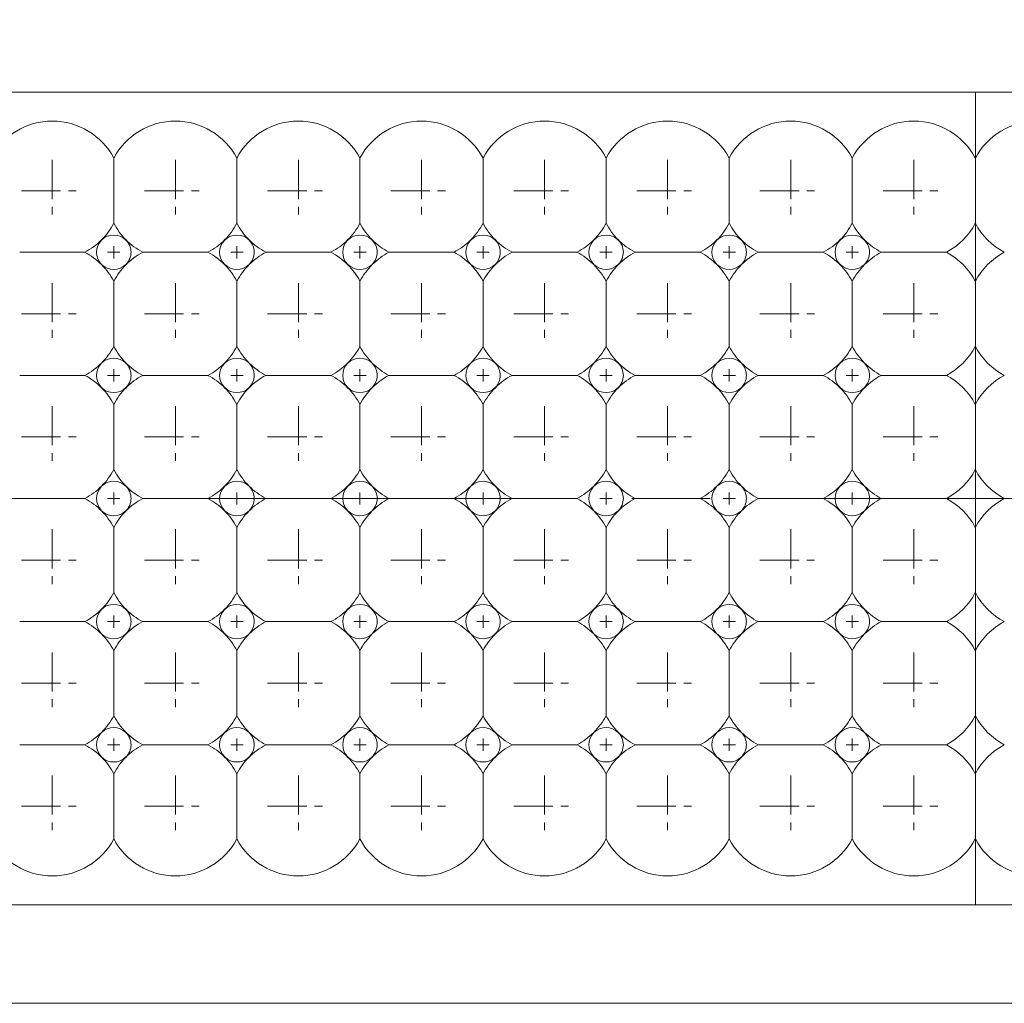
# Model space of a CAD drawing. Header units: millimetres. Extents: x -201 to 202, y 143 to 428.
# Tile 11 of 24: x -5 to 15, y 275 to 295. Entities that reach past the tile are written whole.
import ezdxf

# ---------------------------------------------------------------- set-up
doc = ezdxf.new("R2010")
doc.units = ezdxf.units.MM
doc.header["$LTSCALE"] = 0.25
doc.linetypes.add('CENTER', pattern=[50.8, 31.75, -6.35, 6.35, -6.35])
for name, color, linetype, lineweight in [('BASE', 7, 'Continuous', 20), ('CENTER', 1, 'CENTER', 9), ('DIMENSION', 6, 'Continuous', 9), ('LED LENS', 7, 'Continuous', 20)]:
    doc.layers.add(name, color=color, linetype=linetype, lineweight=lineweight)
doc.styles.add('VS Standard', font='msgothic.ttc', dxfattribs={"height": 3})
doc.dimstyles.new('VS Standard x0.5', dxfattribs={"dimtxt": 3, "dimasz": 3, "dimexe": 0.5, "dimexo": 0.8, "dimgap": 0.5, "dimtad": 3, "dimlfac": 2, "dimrnd": 0.0001, "dimzin": 9, "dimdsep": 46, "dimtxsty": 'VS Standard', "dimcen": 0, "dimaunit": 1, "dimadec": 0, "dimazin": 2, "dimtfac": 1, "dimtmove": 0, "dimatfit": 3, "dimfxl": 1, "dimtolj": 1, "dimtzin": 0, "dimarcsym": 0})

# ---------------------------------------------------------------- blocks, each defined once
blk = doc.blocks.new('*D208')
at = {"layer": 'Defpoints', "color": 0}
for p in [(41.06, 321.298), (-62.44, 290.711), (41.06, 290.711)]:
    blk.add_point(p, dxfattribs=at)
at = {"layer": 'DIMENSION', "color": 0, "lineweight": -2}
for p, q in [((-62.44, 291.511), (-62.44, 321.798)), ((41.06, 291.511), (41.06, 321.798)), ((-59.44, 321.298), (38.06, 321.298))]:
    blk.add_line(p, q, dxfattribs=at)
at = {"layer": 'DIMENSION', "color": 0}
for points in [[(-59.44, 321.798), (-59.44, 320.798), (-62.44, 321.298)], [(38.06, 320.798), (38.06, 321.798), (41.06, 321.298)]]:
    blk.add_solid(points, dxfattribs=at)
at = {"layer": 'DIMENSION', "color": 0, "insert": (-10.69, 323.299), "char_height": 3, "attachment_point": 5, "style": 'VS Standard'}
blk.add_mtext('\\A1;207', dxfattribs=at)

msp = doc.modelspace()

# ---------------------------------------------------------------- linework, layer by layer
at = {"layer": 'BASE'}
for p, q in [((39.2961, 293.4377), (-60.7039, 293.4377)), ((-60.7039, 276.9377), (39.2961, 276.9377)), ((39.2961, 274.9377), (-60.7039, 274.9377))]:
    msp.add_line(p, q, dxfattribs=at)
at = {"layer": 'CENTER', "ltscale": 0.1}
for p, q in [((-4.4539, 292.0627), (-4.4539, 290.8127)), ((-1.9539, 292.0627), (-1.9539, 290.8127)), ((0.5461, 292.0627), (0.5461, 290.8127)), ((3.0461, 292.0627), (3.0461, 290.8127)), ((5.5461, 292.0627), (5.5461, 290.8127)), ((8.0461, 292.0627), (8.0461, 290.8127)), ((10.5461, 292.0627), (10.5461, 290.8127)), ((13.0461, 292.0627), (13.0461, 290.8127)), ((-5.0789, 291.4377), (-3.8289, 291.4377)), ((-2.5789, 291.4377), (-1.3289, 291.4377)), ((-0.0789, 291.4377), (1.1711, 291.4377)), ((2.4211, 291.4377), (3.6711, 291.4377)), ((4.9211, 291.4377), (6.1711, 291.4377)), ((7.4211, 291.4377), (8.6711, 291.4377)), ((9.9211, 291.4377), (11.1711, 291.4377)), ((12.4211, 291.4377), (13.6711, 291.4377)), ((-4.4539, 289.5627), (-4.4539, 288.3127)), ((-1.9539, 289.5627), (-1.9539, 288.3127)), ((0.5461, 289.5627), (0.5461, 288.3127)), ((3.0461, 289.5627), (3.0461, 288.3127)), ((5.5461, 289.5627), (5.5461, 288.3127)), ((8.0461, 289.5627), (8.0461, 288.3127)), ((10.5461, 289.5627), (10.5461, 288.3127)), ((13.0461, 289.5627), (13.0461, 288.3127)), ((-5.0789, 288.9377), (-3.8289, 288.9377)), ((-2.5789, 288.9377), (-1.3289, 288.9377)), ((-0.0789, 288.9377), (1.1711, 288.9377)), ((2.4211, 288.9377), (3.6711, 288.9377)), ((4.9211, 288.9377), (6.1711, 288.9377)), ((7.4211, 288.9377), (8.6711, 288.9377)), ((9.9211, 288.9377), (11.1711, 288.9377)), ((12.4211, 288.9377), (13.6711, 288.9377)), ((-4.4539, 287.0627), (-4.4539, 285.8127)), ((-1.9539, 287.0627), (-1.9539, 285.8127)), ((0.5461, 287.0627), (0.5461, 285.8127)), ((3.0461, 287.0627), (3.0461, 285.8127)), ((5.5461, 287.0627), (5.5461, 285.8127)), ((8.0461, 287.0627), (8.0461, 285.8127)), ((10.5461, 287.0627), (10.5461, 285.8127)), ((13.0461, 287.0627), (13.0461, 285.8127)), ((-5.0789, 286.4377), (-3.8289, 286.4377)), ((-2.5789, 286.4377), (-1.3289, 286.4377)), ((-0.0789, 286.4377), (1.1711, 286.4377)), ((2.4211, 286.4377), (3.6711, 286.4377)), ((4.9211, 286.4377), (6.1711, 286.4377)), ((7.4211, 286.4377), (8.6711, 286.4377)), ((9.9211, 286.4377), (11.1711, 286.4377)), ((12.4211, 286.4377), (13.6711, 286.4377)), ((-4.4539, 284.5627), (-4.4539, 283.3127)), ((-1.9539, 284.5627), (-1.9539, 283.3127)), ((0.5461, 284.5627), (0.5461, 283.3127)), ((3.0461, 284.5627), (3.0461, 283.3127)), ((5.5461, 284.5627), (5.5461, 283.3127)), ((8.0461, 284.5627), (8.0461, 283.3127)), ((10.5461, 284.5627), (10.5461, 283.3127)), ((13.0461, 284.5627), (13.0461, 283.3127)), ((-5.0789, 283.9377), (-3.8289, 283.9377)), ((-2.5789, 283.9377), (-1.3289, 283.9377)), ((-0.0789, 283.9377), (1.1711, 283.9377)), ((2.4211, 283.9377), (3.6711, 283.9377)), ((4.9211, 283.9377), (6.1711, 283.9377)), ((7.4211, 283.9377), (8.6711, 283.9377)), ((9.9211, 283.9377), (11.1711, 283.9377)), ((12.4211, 283.9377), (13.6711, 283.9377)), ((-4.4539, 282.0627), (-4.4539, 280.8127)), ((-1.9539, 282.0627), (-1.9539, 280.8127)), ((0.5461, 282.0627), (0.5461, 280.8127)), ((3.0461, 282.0627), (3.0461, 280.8127)), ((5.5461, 282.0627), (5.5461, 280.8127)), ((8.0461, 282.0627), (8.0461, 280.8127)), ((10.5461, 282.0627), (10.5461, 280.8127)), ((13.0461, 282.0627), (13.0461, 280.8127)), ((-5.0789, 281.4377), (-3.8289, 281.4377)), ((-2.5789, 281.4377), (-1.3289, 281.4377)), ((-0.0789, 281.4377), (1.1711, 281.4377)), ((2.4211, 281.4377), (3.6711, 281.4377)), ((4.9211, 281.4377), (6.1711, 281.4377)), ((7.4211, 281.4377), (8.6711, 281.4377)), ((9.9211, 281.4377), (11.1711, 281.4377)), ((12.4211, 281.4377), (13.6711, 281.4377)), ((-4.4539, 279.5627), (-4.4539, 278.3127)), ((-1.9539, 279.5627), (-1.9539, 278.3127)), ((0.5461, 279.5627), (0.5461, 278.3127)), ((3.0461, 279.5627), (3.0461, 278.3127)), ((5.5461, 279.5627), (5.5461, 278.3127)), ((8.0461, 279.5627), (8.0461, 278.3127)), ((10.5461, 279.5627), (10.5461, 278.3127)), ((13.0461, 279.5627), (13.0461, 278.3127)), ((-5.0789, 278.9377), (-3.8289, 278.9377)), ((-2.5789, 278.9377), (-1.3289, 278.9377)), ((-0.0789, 278.9377), (1.1711, 278.9377)), ((2.4211, 278.9377), (3.6711, 278.9377)), ((4.9211, 278.9377), (6.1711, 278.9377)), ((7.4211, 278.9377), (8.6711, 278.9377)), ((9.9211, 278.9377), (11.1711, 278.9377)), ((12.4211, 278.9377), (13.6711, 278.9377))]:
    msp.add_line(p, q, dxfattribs=at)
at = {"layer": 'CENTER'}
for p, q in [((-3.2039, 290.3127), (-3.2039, 290.0627)), ((-0.7039, 290.3127), (-0.7039, 290.0627)), ((1.7961, 290.3127), (1.7961, 290.0627)), ((4.2961, 290.3127), (4.2961, 290.0627)), ((6.7961, 290.3127), (6.7961, 290.0627)), ((9.2961, 290.3127), (9.2961, 290.0627)), ((11.7961, 290.3127), (11.7961, 290.0627)), ((-3.3289, 290.1877), (-3.0789, 290.1877)), ((-0.8289, 290.1877), (-0.5789, 290.1877)), ((1.6711, 290.1877), (1.9211, 290.1877)), ((4.1711, 290.1877), (4.4211, 290.1877)), ((6.6711, 290.1877), (6.9211, 290.1877)), ((9.1711, 290.1877), (9.4211, 290.1877)), ((11.6711, 290.1877), (11.9211, 290.1877)), ((-3.2039, 287.8127), (-3.2039, 287.5627)), ((-0.7039, 287.8127), (-0.7039, 287.5627)), ((1.7961, 287.8127), (1.7961, 287.5627)), ((4.2961, 287.8127), (4.2961, 287.5627)), ((6.7961, 287.8127), (6.7961, 287.5627)), ((9.2961, 287.8127), (9.2961, 287.5627)), ((11.7961, 287.8127), (11.7961, 287.5627)), ((-3.3289, 287.6877), (-3.0789, 287.6877)), ((-0.8289, 287.6877), (-0.5789, 287.6877)), ((1.6711, 287.6877), (1.9211, 287.6877)), ((4.1711, 287.6877), (4.4211, 287.6877)), ((6.6711, 287.6877), (6.9211, 287.6877)), ((9.1711, 287.6877), (9.4211, 287.6877)), ((11.6711, 287.6877), (11.9211, 287.6877)), ((-3.2039, 285.3127), (-3.2039, 285.0627)), ((-0.7039, 285.3127), (-0.7039, 285.0627)), ((1.7961, 285.3127), (1.7961, 285.0627)), ((4.2961, 285.3127), (4.2961, 285.0627)), ((6.7961, 285.3127), (6.7961, 285.0627)), ((9.2961, 285.3127), (9.2961, 285.0627)), ((11.7961, 285.3127), (11.7961, 285.0627)), ((-65.7039, 285.1877), (44.2961, 285.1877)), ((-3.3289, 285.1877), (-3.0789, 285.1877)), ((-0.8289, 285.1877), (-0.5789, 285.1877)), ((1.6711, 285.1877), (1.9211, 285.1877)), ((4.1711, 285.1877), (4.4211, 285.1877)), ((6.6711, 285.1877), (6.9211, 285.1877)), ((9.1711, 285.1877), (9.4211, 285.1877)), ((11.6711, 285.1877), (11.9211, 285.1877)), ((-3.2039, 282.8127), (-3.2039, 282.5627)), ((-0.7039, 282.8127), (-0.7039, 282.5627)), ((1.7961, 282.8127), (1.7961, 282.5627)), ((4.2961, 282.8127), (4.2961, 282.5627)), ((6.7961, 282.8127), (6.7961, 282.5627)), ((9.2961, 282.8127), (9.2961, 282.5627)), ((11.7961, 282.8127), (11.7961, 282.5627)), ((-3.3289, 282.6877), (-3.0789, 282.6877)), ((-0.8289, 282.6877), (-0.5789, 282.6877)), ((1.6711, 282.6877), (1.9211, 282.6877)), ((4.1711, 282.6877), (4.4211, 282.6877)), ((6.6711, 282.6877), (6.9211, 282.6877)), ((9.1711, 282.6877), (9.4211, 282.6877)), ((11.6711, 282.6877), (11.9211, 282.6877)), ((-3.2039, 280.3127), (-3.2039, 280.0627)), ((-0.7039, 280.3127), (-0.7039, 280.0627)), ((1.7961, 280.3127), (1.7961, 280.0627)), ((4.2961, 280.3127), (4.2961, 280.0627)), ((6.7961, 280.3127), (6.7961, 280.0627)), ((9.2961, 280.3127), (9.2961, 280.0627)), ((11.7961, 280.3127), (11.7961, 280.0627)), ((-3.3289, 280.1877), (-3.0789, 280.1877)), ((-0.8289, 280.1877), (-0.5789, 280.1877)), ((1.6711, 280.1877), (1.9211, 280.1877)), ((4.1711, 280.1877), (4.4211, 280.1877)), ((6.6711, 280.1877), (6.9211, 280.1877)), ((9.1711, 280.1877), (9.4211, 280.1877)), ((11.6711, 280.1877), (11.9211, 280.1877))]:
    msp.add_line(p, q, dxfattribs=at)
at = {"layer": 'LED LENS'}
for p, q in [((14.2961, 293.4377), (14.2961, 276.9377)), ((14.2961, 293.4377), (14.2961, 276.9377)), ((14.2961, 292.0992), (14.2961, 293.4377)), ((14.2961, 293.4377), (14.2961, 276.9377)), ((-3.2039, 292.0992), (-3.2039, 291.4377)), ((-0.7039, 292.0992), (-0.7039, 291.4377)), ((1.7961, 292.0992), (1.7961, 291.4377)), ((4.2961, 292.0992), (4.2961, 291.4377)), ((6.7961, 292.0992), (6.7961, 291.4377)), ((9.2961, 292.0992), (9.2961, 291.4377)), ((11.7961, 292.0992), (11.7961, 291.4377)), ((-3.2039, 291.4377), (-3.2039, 290.7763)), ((-0.7039, 291.4377), (-0.7039, 290.7763)), ((1.7961, 291.4377), (1.7961, 290.7763)), ((4.2961, 291.4377), (4.2961, 290.7763)), ((6.7961, 291.4377), (6.7961, 290.7763)), ((9.2961, 291.4377), (9.2961, 290.7763)), ((11.7961, 291.4377), (11.7961, 290.7763)), ((-5.1154, 290.1877), (-3.7925, 290.1877)), ((-2.6154, 290.1877), (-1.2925, 290.1877)), ((-0.1154, 290.1877), (1.2075, 290.1877)), ((2.3846, 290.1877), (3.7075, 290.1877)), ((4.8846, 290.1877), (6.2075, 290.1877)), ((7.3846, 290.1877), (8.7075, 290.1877)), ((9.8846, 290.1877), (11.2075, 290.1877)), ((12.3846, 290.1877), (13.7075, 290.1877)), ((-3.2039, 289.5992), (-3.2039, 288.9377)), ((-0.7039, 289.5992), (-0.7039, 288.9377)), ((1.7961, 289.5992), (1.7961, 288.9377)), ((4.2961, 289.5992), (4.2961, 288.9377)), ((6.7961, 289.5992), (6.7961, 288.9377)), ((9.2961, 289.5992), (9.2961, 288.9377)), ((11.7961, 289.5992), (11.7961, 288.9377)), ((-3.2039, 288.9377), (-3.2039, 288.2763)), ((-0.7039, 288.9377), (-0.7039, 288.2763)), ((1.7961, 288.9377), (1.7961, 288.2763)), ((4.2961, 288.9377), (4.2961, 288.2763)), ((6.7961, 288.9377), (6.7961, 288.2763)), ((9.2961, 288.9377), (9.2961, 288.2763)), ((11.7961, 288.9377), (11.7961, 288.2763)), ((-5.1154, 287.6877), (-3.7925, 287.6877)), ((-2.6154, 287.6877), (-1.2925, 287.6877)), ((-0.1154, 287.6877), (1.2075, 287.6877)), ((2.3846, 287.6877), (3.7075, 287.6877)), ((4.8846, 287.6877), (6.2075, 287.6877)), ((7.3846, 287.6877), (8.7075, 287.6877)), ((9.8846, 287.6877), (11.2075, 287.6877)), ((12.3846, 287.6877), (13.7075, 287.6877)), ((-3.2039, 287.0992), (-3.2039, 286.4377)), ((-0.7039, 287.0992), (-0.7039, 286.4377)), ((1.7961, 287.0992), (1.7961, 286.4377)), ((4.2961, 287.0992), (4.2961, 286.4377)), ((6.7961, 287.0992), (6.7961, 286.4377)), ((9.2961, 287.0992), (9.2961, 286.4377)), ((11.7961, 287.0992), (11.7961, 286.4377)), ((-3.2039, 286.4377), (-3.2039, 285.7763)), ((-0.7039, 286.4377), (-0.7039, 285.7763)), ((1.7961, 286.4377), (1.7961, 285.7763)), ((4.2961, 286.4377), (4.2961, 285.7763)), ((6.7961, 286.4377), (6.7961, 285.7763)), ((9.2961, 286.4377), (9.2961, 285.7763)), ((11.7961, 286.4377), (11.7961, 285.7763)), ((-5.1154, 285.1877), (-3.7925, 285.1877)), ((-2.6154, 285.1877), (-1.2925, 285.1877)), ((-0.1154, 285.1877), (1.2075, 285.1877)), ((2.3846, 285.1877), (3.7075, 285.1877)), ((4.8846, 285.1877), (6.2075, 285.1877)), ((7.3846, 285.1877), (8.7075, 285.1877)), ((9.8846, 285.1877), (11.2075, 285.1877)), ((12.3846, 285.1877), (13.7075, 285.1877)), ((-3.2039, 284.5992), (-3.2039, 283.9377)), ((-0.7039, 284.5992), (-0.7039, 283.9377)), ((1.7961, 284.5992), (1.7961, 283.9377)), ((4.2961, 284.5992), (4.2961, 283.9377)), ((6.7961, 284.5992), (6.7961, 283.9377)), ((9.2961, 284.5992), (9.2961, 283.9377)), ((11.7961, 284.5992), (11.7961, 283.9377)), ((-3.2039, 283.9377), (-3.2039, 283.2763)), ((-0.7039, 283.9377), (-0.7039, 283.2763)), ((1.7961, 283.9377), (1.7961, 283.2763)), ((4.2961, 283.9377), (4.2961, 283.2763)), ((6.7961, 283.9377), (6.7961, 283.2763)), ((9.2961, 283.9377), (9.2961, 283.2763)), ((11.7961, 283.9377), (11.7961, 283.2763)), ((-5.1154, 282.6877), (-3.7925, 282.6877)), ((-2.6154, 282.6877), (-1.2925, 282.6877)), ((-0.1154, 282.6877), (1.2075, 282.6877)), ((2.3846, 282.6877), (3.7075, 282.6877)), ((4.8846, 282.6877), (6.2075, 282.6877)), ((7.3846, 282.6877), (8.7075, 282.6877)), ((9.8846, 282.6877), (11.2075, 282.6877)), ((12.3846, 282.6877), (13.7075, 282.6877)), ((-3.2039, 282.0992), (-3.2039, 281.4377)), ((-0.7039, 282.0992), (-0.7039, 281.4377)), ((1.7961, 282.0992), (1.7961, 281.4377)), ((4.2961, 282.0992), (4.2961, 281.4377)), ((6.7961, 282.0992), (6.7961, 281.4377)), ((9.2961, 282.0992), (9.2961, 281.4377)), ((11.7961, 281.4377), (11.7961, 282.0992)), ((-3.2039, 281.4377), (-3.2039, 280.7763)), ((-0.7039, 281.4377), (-0.7039, 280.7763)), ((1.7961, 281.4377), (1.7961, 280.7763)), ((4.2961, 281.4377), (4.2961, 280.7763)), ((6.7961, 281.4377), (6.7961, 280.7763)), ((9.2961, 281.4377), (9.2961, 280.7763)), ((11.7961, 280.7763), (11.7961, 281.4377)), ((-5.1154, 280.1877), (-3.7925, 280.1877)), ((-2.6154, 280.1877), (-1.2925, 280.1877)), ((-0.1154, 280.1877), (1.2075, 280.1877)), ((2.3846, 280.1877), (3.7075, 280.1877)), ((4.8846, 280.1877), (6.2075, 280.1877)), ((7.3846, 280.1877), (8.7075, 280.1877)), ((9.8846, 280.1877), (11.2075, 280.1877)), ((12.3846, 280.1877), (13.7075, 280.1877)), ((-3.2039, 279.5992), (-3.2039, 278.9377)), ((-0.7039, 279.5992), (-0.7039, 278.9377)), ((1.7961, 279.5992), (1.7961, 278.9377)), ((4.2961, 279.5992), (4.2961, 278.9377)), ((6.7961, 279.5992), (6.7961, 278.9377)), ((9.2961, 278.9377), (9.2961, 279.5992)), ((11.7961, 278.9377), (11.7961, 279.5992)), ((-3.2039, 278.9377), (-3.2039, 278.2763)), ((-0.7039, 278.9377), (-0.7039, 278.2763)), ((1.7961, 278.9377), (1.7961, 278.2763)), ((4.2961, 278.9377), (4.2961, 278.2763)), ((6.7961, 278.9377), (6.7961, 278.2763)), ((9.2961, 278.2763), (9.2961, 278.9377)), ((11.7961, 278.2763), (11.7961, 278.9377))]:
    msp.add_line(p, q, dxfattribs=at)
for centre, radius, start, end in [((-4.4539, 291.4377), 1.4142, 27.88557, 152.11443), ((-1.9539, 291.4377), 1.4142, 27.88557, 152.11443), ((0.5461, 291.4377), 1.4142, 27.88557, 152.11443), ((3.0461, 291.4377), 1.4142, 27.88557, 152.11443), ((5.5461, 291.4377), 1.4142, 27.88557, 152.11443), ((8.0461, 291.4377), 1.4142, 27.88557, 152.11443), ((10.5461, 291.4377), 1.4142, 27.88557, 152.11443), ((13.0461, 291.4377), 1.4142, 27.88557, 152.11443), ((15.5461, 291.4377), 1.4142, 27.88557, 152.11443), ((-4.4539, 291.4377), 1.4142, 315, 332.11443), ((-1.9539, 291.4377), 1.4142, 207.88557, 225), ((-1.9539, 291.4377), 1.4142, 315, 332.11443), ((0.5461, 291.4377), 1.4142, 207.88557, 225), ((0.5461, 291.4377), 1.4142, 315, 332.11443), ((3.0461, 291.4377), 1.4142, 207.88557, 225), ((3.0461, 291.4377), 1.4142, 315, 332.11443), ((5.5461, 291.4377), 1.4142, 207.88557, 225), ((5.5461, 291.4377), 1.4142, 315, 332.11443), ((8.0461, 291.4377), 1.4142, 207.88557, 225), ((8.0461, 291.4377), 1.4142, 315, 332.11443), ((10.5461, 291.4377), 1.4142, 207.88557, 225), ((10.5461, 291.4377), 1.4142, 315, 332.11443), ((13.0461, 291.4377), 1.4142, 207.88557, 225), ((13.0461, 291.4377), 1.4142, 297.88557, 332.11443), ((15.5461, 291.4377), 1.4142, 207.88557, 242.11443), ((-4.4539, 291.4377), 1.4142, 297.88557, 315), ((-3.2039, 290.1877), 0.35, 135, 225), ((-3.2039, 290.1877), 0.35, 45, 135), ((-3.2039, 290.1877), 0.35, 0, 45), ((-1.9539, 291.4377), 1.4142, 225, 242.11443), ((-1.9539, 291.4377), 1.4142, 297.88557, 315), ((-0.7039, 290.1877), 0.35, 135, 225), ((-0.7039, 290.1877), 0.35, 45, 135), ((-0.7039, 290.1877), 0.35, 0, 45), ((0.5461, 291.4377), 1.4142, 225, 242.11443), ((0.5461, 291.4377), 1.4142, 297.88557, 315), ((1.7961, 290.1877), 0.35, 135, 225), ((1.7961, 290.1877), 0.35, 45, 135), ((1.7961, 290.1877), 0.35, 0, 45), ((3.0461, 291.4377), 1.4142, 225, 242.11443), ((3.0461, 291.4377), 1.4142, 297.88557, 315), ((4.2961, 290.1877), 0.35, 135, 225), ((4.2961, 290.1877), 0.35, 45, 135), ((4.2961, 290.1877), 0.35, 0, 45), ((5.5461, 291.4377), 1.4142, 225, 242.11443), ((5.5461, 291.4377), 1.4142, 297.88557, 315), ((6.7961, 290.1877), 0.35, 135, 225), ((6.7961, 290.1877), 0.35, 45, 135), ((6.7961, 290.1877), 0.35, 0, 45), ((8.0461, 291.4377), 1.4142, 225, 242.11443), ((8.0461, 291.4377), 1.4142, 297.88557, 315), ((9.2961, 290.1877), 0.35, 135, 225), ((9.2961, 290.1877), 0.35, 45, 135), ((9.2961, 290.1877), 0.35, 0, 45), ((10.5461, 291.4377), 1.4142, 225, 242.11443), ((10.5461, 291.4377), 1.4142, 297.88557, 315), ((11.7961, 290.1877), 0.35, 135, 225), ((11.7961, 290.1877), 0.35, 45, 135), ((11.7961, 290.1877), 0.35, 0, 45), ((13.0461, 291.4377), 1.4142, 225, 242.11443), ((-4.4539, 288.9377), 1.4142, 45, 62.11443), ((-3.2039, 290.1877), 0.35, 315, 0), ((-1.9539, 288.9377), 1.4142, 117.88557, 135), ((-1.9539, 288.9377), 1.4142, 45, 62.11443), ((-0.7039, 290.1877), 0.35, 315, 0), ((0.5461, 288.9377), 1.4142, 117.88557, 135), ((0.5461, 288.9377), 1.4142, 45, 62.11443), ((1.7961, 290.1877), 0.35, 315, 0), ((3.0461, 288.9377), 1.4142, 117.88557, 135), ((3.0461, 288.9377), 1.4142, 45, 62.11443), ((4.2961, 290.1877), 0.35, 315, 0), ((5.5461, 288.9377), 1.4142, 117.88557, 135), ((5.5461, 288.9377), 1.4142, 45, 62.11443), ((6.7961, 290.1877), 0.35, 315, 0), ((8.0461, 288.9377), 1.4142, 117.88557, 135), ((8.0461, 288.9377), 1.4142, 45, 62.11443), ((9.2961, 290.1877), 0.35, 315, 0), ((10.5461, 288.9377), 1.4142, 117.88557, 135), ((10.5461, 288.9377), 1.4142, 45, 62.11443), ((11.7961, 290.1877), 0.35, 315, 0), ((13.0461, 288.9377), 1.4142, 117.88557, 135), ((13.0461, 288.9377), 1.4142, 27.88557, 62.11443), ((15.5461, 288.9377), 1.4142, 117.88557, 152.11443), ((-4.4539, 288.9377), 1.4142, 27.88557, 45), ((-3.2039, 290.1877), 0.35, 225, 315), ((-1.9539, 288.9377), 1.4142, 135, 152.11443), ((-1.9539, 288.9377), 1.4142, 27.88557, 45), ((-0.7039, 290.1877), 0.35, 225, 315), ((0.5461, 288.9377), 1.4142, 135, 152.11443), ((0.5461, 288.9377), 1.4142, 27.88557, 45), ((1.7961, 290.1877), 0.35, 225, 315), ((3.0461, 288.9377), 1.4142, 135, 152.11443), ((3.0461, 288.9377), 1.4142, 27.88557, 45), ((4.2961, 290.1877), 0.35, 225, 315), ((5.5461, 288.9377), 1.4142, 135, 152.11443), ((5.5461, 288.9377), 1.4142, 27.88557, 45), ((6.7961, 290.1877), 0.35, 225, 315), ((8.0461, 288.9377), 1.4142, 135, 152.11443), ((8.0461, 288.9377), 1.4142, 27.88557, 45), ((9.2961, 290.1877), 0.35, 225, 315), ((10.5461, 288.9377), 1.4142, 135, 152.11443), ((10.5461, 288.9377), 1.4142, 27.88557, 45), ((11.7961, 290.1877), 0.35, 225, 315), ((13.0461, 288.9377), 1.4142, 135, 152.11443), ((-4.4539, 288.9377), 1.4142, 315, 332.11443), ((-1.9539, 288.9377), 1.4142, 207.88557, 225), ((-1.9539, 288.9377), 1.4142, 315, 332.11443), ((0.5461, 288.9377), 1.4142, 207.88557, 225), ((0.5461, 288.9377), 1.4142, 315, 332.11443), ((3.0461, 288.9377), 1.4142, 207.88557, 225), ((3.0461, 288.9377), 1.4142, 315, 332.11443), ((5.5461, 288.9377), 1.4142, 207.88557, 225), ((5.5461, 288.9377), 1.4142, 315, 332.11443), ((8.0461, 288.9377), 1.4142, 207.88557, 225), ((8.0461, 288.9377), 1.4142, 315, 332.11443), ((10.5461, 288.9377), 1.4142, 207.88557, 225), ((10.5461, 288.9377), 1.4142, 315, 332.11443), ((13.0461, 288.9377), 1.4142, 207.88557, 225), ((13.0461, 288.9377), 1.4142, 297.88557, 332.11443), ((15.5461, 288.9377), 1.4142, 207.88557, 242.11443), ((-3.2039, 287.6877), 0.35, 45, 135), ((-0.7039, 287.6877), 0.35, 45, 135), ((1.7961, 287.6877), 0.35, 45, 135), ((4.2961, 287.6877), 0.35, 45, 135), ((6.7961, 287.6877), 0.35, 45, 135), ((9.2961, 287.6877), 0.35, 45, 135), ((11.7961, 287.6877), 0.35, 45, 135), ((-4.4539, 288.9377), 1.4142, 297.88557, 315), ((-3.2039, 287.6877), 0.35, 135, 225), ((-3.2039, 287.6877), 0.35, 0, 45), ((-1.9539, 288.9377), 1.4142, 225, 242.11443), ((-1.9539, 288.9377), 1.4142, 297.88557, 315), ((-0.7039, 287.6877), 0.35, 135, 225), ((-0.7039, 287.6877), 0.35, 0, 45), ((0.5461, 288.9377), 1.4142, 225, 242.11443), ((0.5461, 288.9377), 1.4142, 297.88557, 315), ((1.7961, 287.6877), 0.35, 135, 225), ((1.7961, 287.6877), 0.35, 0, 45), ((3.0461, 288.9377), 1.4142, 225, 242.11443), ((3.0461, 288.9377), 1.4142, 297.88557, 315), ((4.2961, 287.6877), 0.35, 135, 225), ((4.2961, 287.6877), 0.35, 0, 45), ((5.5461, 288.9377), 1.4142, 225, 242.11443), ((5.5461, 288.9377), 1.4142, 297.88557, 315), ((6.7961, 287.6877), 0.35, 135, 225), ((6.7961, 287.6877), 0.35, 0, 45), ((8.0461, 288.9377), 1.4142, 225, 242.11443), ((8.0461, 288.9377), 1.4142, 297.88557, 315), ((9.2961, 287.6877), 0.35, 135, 225), ((9.2961, 287.6877), 0.35, 0, 45), ((10.5461, 288.9377), 1.4142, 225, 242.11443), ((10.5461, 288.9377), 1.4142, 297.88557, 315), ((11.7961, 287.6877), 0.35, 135, 225), ((11.7961, 287.6877), 0.35, 0, 45), ((13.0461, 288.9377), 1.4142, 225, 242.11443), ((-4.4539, 286.4377), 1.4142, 45, 62.11443), ((-3.2039, 287.6877), 0.35, 315, 0), ((-1.9539, 286.4377), 1.4142, 117.88557, 135), ((-1.9539, 286.4377), 1.4142, 45, 62.11443), ((-0.7039, 287.6877), 0.35, 315, 0), ((0.5461, 286.4377), 1.4142, 117.88557, 135), ((0.5461, 286.4377), 1.4142, 45, 62.11443), ((1.7961, 287.6877), 0.35, 315, 0), ((3.0461, 286.4377), 1.4142, 117.88557, 135), ((3.0461, 286.4377), 1.4142, 45, 62.11443), ((4.2961, 287.6877), 0.35, 315, 0), ((5.5461, 286.4377), 1.4142, 117.88557, 135), ((5.5461, 286.4377), 1.4142, 45, 62.11443), ((6.7961, 287.6877), 0.35, 315, 0), ((8.0461, 286.4377), 1.4142, 117.88557, 135), ((8.0461, 286.4377), 1.4142, 45, 62.11443), ((9.2961, 287.6877), 0.35, 315, 0), ((10.5461, 286.4377), 1.4142, 117.88557, 135), ((10.5461, 286.4377), 1.4142, 45, 62.11443), ((11.7961, 287.6877), 0.35, 315, 0), ((13.0461, 286.4377), 1.4142, 117.88557, 135), ((13.0461, 286.4377), 1.4142, 27.88557, 62.11443), ((15.5461, 286.4377), 1.4142, 117.88557, 152.11443), ((-4.4539, 286.4377), 1.4142, 27.88557, 45), ((-3.2039, 287.6877), 0.35, 225, 315), ((-1.9539, 286.4377), 1.4142, 135, 152.11443), ((-1.9539, 286.4377), 1.4142, 27.88557, 45), ((-0.7039, 287.6877), 0.35, 225, 315), ((0.5461, 286.4377), 1.4142, 135, 152.11443), ((0.5461, 286.4377), 1.4142, 27.88557, 45), ((1.7961, 287.6877), 0.35, 225, 315), ((3.0461, 286.4377), 1.4142, 135, 152.11443), ((3.0461, 286.4377), 1.4142, 27.88557, 45), ((4.2961, 287.6877), 0.35, 225, 315), ((5.5461, 286.4377), 1.4142, 135, 152.11443), ((5.5461, 286.4377), 1.4142, 27.88557, 45), ((6.7961, 287.6877), 0.35, 225, 315), ((8.0461, 286.4377), 1.4142, 135, 152.11443), ((8.0461, 286.4377), 1.4142, 27.88557, 45), ((9.2961, 287.6877), 0.35, 225, 315), ((10.5461, 286.4377), 1.4142, 135, 152.11443), ((10.5461, 286.4377), 1.4142, 27.88557, 45), ((11.7961, 287.6877), 0.35, 225, 315), ((13.0461, 286.4377), 1.4142, 135, 152.11443), ((-4.4539, 286.4377), 1.4142, 315, 332.11443), ((-1.9539, 286.4377), 1.4142, 207.88557, 225), ((-1.9539, 286.4377), 1.4142, 315, 332.11443), ((0.5461, 286.4377), 1.4142, 207.88557, 225), ((0.5461, 286.4377), 1.4142, 315, 332.11443), ((3.0461, 286.4377), 1.4142, 207.88557, 225), ((3.0461, 286.4377), 1.4142, 315, 332.11443), ((5.5461, 286.4377), 1.4142, 207.88557, 225), ((5.5461, 286.4377), 1.4142, 315, 332.11443), ((8.0461, 286.4377), 1.4142, 207.88557, 225), ((8.0461, 286.4377), 1.4142, 315, 332.11443), ((10.5461, 286.4377), 1.4142, 207.88557, 225), ((10.5461, 286.4377), 1.4142, 315, 332.11443), ((13.0461, 286.4377), 1.4142, 207.88557, 225), ((13.0461, 286.4377), 1.4142, 297.88557, 332.11443), ((15.5461, 286.4377), 1.4142, 207.88557, 242.11443), ((-4.4539, 286.4377), 1.4142, 297.88557, 315), ((-3.2039, 285.1877), 0.35, 135, 225), ((-3.2039, 285.1877), 0.35, 45, 135), ((-3.2039, 285.1877), 0.35, 0, 45), ((-1.9539, 286.4377), 1.4142, 225, 242.11443), ((-1.9539, 286.4377), 1.4142, 297.88557, 315), ((-0.7039, 285.1877), 0.35, 135, 225), ((-0.7039, 285.1877), 0.35, 45, 135), ((-0.7039, 285.1877), 0.35, 0, 45), ((0.5461, 286.4377), 1.4142, 225, 242.11443), ((0.5461, 286.4377), 1.4142, 297.88557, 315), ((1.7961, 285.1877), 0.35, 135, 225), ((1.7961, 285.1877), 0.35, 45, 135), ((1.7961, 285.1877), 0.35, 0, 45), ((3.0461, 286.4377), 1.4142, 225, 242.11443), ((3.0461, 286.4377), 1.4142, 297.88557, 315), ((4.2961, 285.1877), 0.35, 135, 225), ((4.2961, 285.1877), 0.35, 45, 135), ((4.2961, 285.1877), 0.35, 0, 45), ((5.5461, 286.4377), 1.4142, 225, 242.11443), ((5.5461, 286.4377), 1.4142, 297.88557, 315), ((6.7961, 285.1877), 0.35, 135, 225), ((6.7961, 285.1877), 0.35, 45, 135), ((6.7961, 285.1877), 0.35, 0, 45), ((8.0461, 286.4377), 1.4142, 225, 242.11443), ((8.0461, 286.4377), 1.4142, 297.88557, 315), ((9.2961, 285.1877), 0.35, 135, 225), ((9.2961, 285.1877), 0.35, 45, 135), ((9.2961, 285.1877), 0.35, 0, 45), ((10.5461, 286.4377), 1.4142, 225, 242.11443), ((10.5461, 286.4377), 1.4142, 297.88557, 315), ((11.7961, 285.1877), 0.35, 135, 225), ((11.7961, 285.1877), 0.35, 45, 135), ((11.7961, 285.1877), 0.35, 0, 45), ((13.0461, 286.4377), 1.4142, 225, 242.11443), ((-4.4539, 283.9377), 1.4142, 45, 62.11443), ((-3.2039, 285.1877), 0.35, 315, 0), ((-1.9539, 283.9377), 1.4142, 117.88557, 135), ((-1.9539, 283.9377), 1.4142, 45, 62.11443), ((-0.7039, 285.1877), 0.35, 315, 0), ((0.5461, 283.9377), 1.4142, 117.88557, 135), ((0.5461, 283.9377), 1.4142, 45, 62.11443), ((1.7961, 285.1877), 0.35, 315, 0), ((3.0461, 283.9377), 1.4142, 117.88557, 135), ((3.0461, 283.9377), 1.4142, 45, 62.11443), ((4.2961, 285.1877), 0.35, 315, 0), ((5.5461, 283.9377), 1.4142, 117.88557, 135), ((5.5461, 283.9377), 1.4142, 45, 62.11443), ((6.7961, 285.1877), 0.35, 315, 0), ((8.0461, 283.9377), 1.4142, 117.88557, 135), ((8.0461, 283.9377), 1.4142, 45, 62.11443), ((9.2961, 285.1877), 0.35, 315, 0), ((10.5461, 283.9377), 1.4142, 117.88557, 135), ((10.5461, 283.9377), 1.4142, 45, 62.11443), ((11.7961, 285.1877), 0.35, 315, 0), ((13.0461, 283.9377), 1.4142, 117.88557, 135), ((13.0461, 283.9377), 1.4142, 27.88557, 62.11443), ((15.5461, 283.9377), 1.4142, 117.88557, 152.11443), ((-4.4539, 283.9377), 1.4142, 27.88557, 45), ((-3.2039, 285.1877), 0.35, 225, 315), ((-1.9539, 283.9377), 1.4142, 135, 152.11443), ((-1.9539, 283.9377), 1.4142, 27.88557, 45), ((-0.7039, 285.1877), 0.35, 225, 315), ((0.5461, 283.9377), 1.4142, 135, 152.11443), ((0.5461, 283.9377), 1.4142, 27.88557, 45), ((1.7961, 285.1877), 0.35, 225, 315), ((3.0461, 283.9377), 1.4142, 135, 152.11443), ((3.0461, 283.9377), 1.4142, 27.88557, 45), ((4.2961, 285.1877), 0.35, 225, 315), ((5.5461, 283.9377), 1.4142, 135, 152.11443), ((5.5461, 283.9377), 1.4142, 27.88557, 45), ((6.7961, 285.1877), 0.35, 225, 315), ((8.0461, 283.9377), 1.4142, 135, 152.11443), ((8.0461, 283.9377), 1.4142, 27.88557, 45), ((9.2961, 285.1877), 0.35, 225, 315), ((10.5461, 283.9377), 1.4142, 135, 152.11443), ((10.5461, 283.9377), 1.4142, 27.88557, 45), ((11.7961, 285.1877), 0.35, 225, 315), ((13.0461, 283.9377), 1.4142, 135, 152.11443), ((-4.4539, 283.9377), 1.4142, 315, 332.11443), ((-1.9539, 283.9377), 1.4142, 207.88557, 225), ((-1.9539, 283.9377), 1.4142, 315, 332.11443), ((0.5461, 283.9377), 1.4142, 207.88557, 225), ((0.5461, 283.9377), 1.4142, 315, 332.11443), ((3.0461, 283.9377), 1.4142, 207.88557, 225), ((3.0461, 283.9377), 1.4142, 315, 332.11443), ((5.5461, 283.9377), 1.4142, 207.88557, 225), ((5.5461, 283.9377), 1.4142, 315, 332.11443), ((8.0461, 283.9377), 1.4142, 207.88557, 225), ((8.0461, 283.9377), 1.4142, 315, 332.11443), ((10.5461, 283.9377), 1.4142, 207.88557, 225), ((10.5461, 283.9377), 1.4142, 315, 332.11443), ((13.0461, 283.9377), 1.4142, 207.88557, 225), ((13.0461, 283.9377), 1.4142, 297.88557, 332.11443), ((15.5461, 283.9377), 1.4142, 207.88557, 242.11443), ((-3.2039, 282.6877), 0.35, 45, 135), ((-0.7039, 282.6877), 0.35, 45, 135), ((1.7961, 282.6877), 0.35, 45, 135), ((4.2961, 282.6877), 0.35, 45, 135), ((6.7961, 282.6877), 0.35, 45, 135), ((9.2961, 282.6877), 0.35, 45, 135), ((11.7961, 282.6877), 0.35, 45, 135), ((-4.4539, 283.9377), 1.4142, 297.88557, 315), ((-3.2039, 282.6877), 0.35, 135, 225), ((-3.2039, 282.6877), 0.35, 0, 45), ((-1.9539, 283.9377), 1.4142, 225, 242.11443), ((-1.9539, 283.9377), 1.4142, 297.88557, 315), ((-0.7039, 282.6877), 0.35, 135, 225), ((-0.7039, 282.6877), 0.35, 0, 45), ((0.5461, 283.9377), 1.4142, 225, 242.11443), ((0.5461, 283.9377), 1.4142, 297.88557, 315), ((1.7961, 282.6877), 0.35, 135, 225), ((1.7961, 282.6877), 0.35, 0, 45), ((3.0461, 283.9377), 1.4142, 225, 242.11443), ((3.0461, 283.9377), 1.4142, 297.88557, 315), ((4.2961, 282.6877), 0.35, 135, 225), ((4.2961, 282.6877), 0.35, 0, 45), ((5.5461, 283.9377), 1.4142, 225, 242.11443), ((5.5461, 283.9377), 1.4142, 297.88557, 315), ((6.7961, 282.6877), 0.35, 135, 225), ((6.7961, 282.6877), 0.35, 0, 45), ((8.0461, 283.9377), 1.4142, 225, 242.11443), ((8.0461, 283.9377), 1.4142, 297.88557, 315), ((9.2961, 282.6877), 0.35, 135, 225), ((9.2961, 282.6877), 0.35, 0, 45), ((10.5461, 283.9377), 1.4142, 225, 242.11443), ((10.5461, 283.9377), 1.4142, 297.88557, 315), ((11.7961, 282.6877), 0.35, 135, 225), ((11.7961, 282.6877), 0.35, 0, 45), ((13.0461, 283.9377), 1.4142, 225, 242.11443), ((-4.4539, 281.4377), 1.4142, 45, 62.11443), ((-3.2039, 282.6877), 0.35, 315, 0), ((-1.9539, 281.4377), 1.4142, 117.88557, 135), ((-1.9539, 281.4377), 1.4142, 45, 62.11443), ((-0.7039, 282.6877), 0.35, 315, 0), ((0.5461, 281.4377), 1.4142, 117.88557, 135), ((0.5461, 281.4377), 1.4142, 45, 62.11443), ((1.7961, 282.6877), 0.35, 315, 0), ((3.0461, 281.4377), 1.4142, 117.88557, 135), ((3.0461, 281.4377), 1.4142, 45, 62.11443), ((4.2961, 282.6877), 0.35, 315, 0), ((5.5461, 281.4377), 1.4142, 117.88557, 135), ((5.5461, 281.4377), 1.4142, 45, 62.11443), ((6.7961, 282.6877), 0.35, 315, 0), ((8.0461, 281.4377), 1.4142, 117.88557, 135), ((8.0461, 281.4377), 1.4142, 45, 62.11443), ((9.2961, 282.6877), 0.35, 315, 0), ((10.5461, 281.4377), 1.4142, 117.88557, 135), ((10.5461, 281.4377), 1.4142, 45, 62.11443), ((11.7961, 282.6877), 0.35, 315, 0), ((13.0461, 281.4377), 1.4142, 117.88557, 135), ((13.0461, 281.4377), 1.4142, 27.88557, 62.11443), ((15.5461, 281.4377), 1.4142, 117.88557, 152.11443), ((-4.4539, 281.4377), 1.4142, 27.88557, 45), ((-3.2039, 282.6877), 0.35, 225, 315), ((-1.9539, 281.4377), 1.4142, 135, 152.11443), ((-1.9539, 281.4377), 1.4142, 27.88557, 45), ((-0.7039, 282.6877), 0.35, 225, 315), ((0.5461, 281.4377), 1.4142, 135, 152.11443), ((0.5461, 281.4377), 1.4142, 27.88557, 45), ((1.7961, 282.6877), 0.35, 225, 315), ((3.0461, 281.4377), 1.4142, 135, 152.11443), ((3.0461, 281.4377), 1.4142, 27.88557, 45), ((4.2961, 282.6877), 0.35, 225, 315), ((5.5461, 281.4377), 1.4142, 135, 152.11443), ((5.5461, 281.4377), 1.4142, 27.88557, 45), ((6.7961, 282.6877), 0.35, 225, 315), ((8.0461, 281.4377), 1.4142, 135, 152.11443), ((8.0461, 281.4377), 1.4142, 27.88557, 45), ((9.2961, 282.6877), 0.35, 225, 315), ((10.5461, 281.4377), 1.4142, 135, 152.11443), ((10.5461, 281.4377), 1.4142, 27.88557, 45), ((11.7961, 282.6877), 0.35, 225, 315), ((13.0461, 281.4377), 1.4142, 135, 152.11443), ((-4.4539, 281.4377), 1.4142, 315, 332.11443), ((-1.9539, 281.4377), 1.4142, 207.88557, 225), ((-1.9539, 281.4377), 1.4142, 315, 332.11443), ((0.5461, 281.4377), 1.4142, 207.88557, 225), ((0.5461, 281.4377), 1.4142, 315, 332.11443), ((3.0461, 281.4377), 1.4142, 207.88557, 225), ((3.0461, 281.4377), 1.4142, 315, 332.11443), ((5.5461, 281.4377), 1.4142, 207.88557, 225), ((5.5461, 281.4377), 1.4142, 315, 332.11443), ((8.0461, 281.4377), 1.4142, 207.88557, 225), ((8.0461, 281.4377), 1.4142, 315, 332.11443), ((10.5461, 281.4377), 1.4142, 207.88557, 225), ((10.5461, 281.4377), 1.4142, 315, 332.11443), ((13.0461, 281.4377), 1.4142, 207.88557, 225), ((13.0461, 281.4377), 1.4142, 297.88557, 332.11443), ((15.5461, 281.4377), 1.4142, 207.88557, 242.11443), ((-4.4539, 281.4377), 1.4142, 297.88557, 315), ((-3.2039, 280.1877), 0.35, 135, 225), ((-3.2039, 280.1877), 0.35, 45, 135), ((-3.2039, 280.1877), 0.35, 0, 45), ((-1.9539, 281.4377), 1.4142, 225, 242.11443), ((-1.9539, 281.4377), 1.4142, 297.88557, 315), ((-0.7039, 280.1877), 0.35, 135, 225), ((-0.7039, 280.1877), 0.35, 45, 135), ((-0.7039, 280.1877), 0.35, 0, 45), ((0.5461, 281.4377), 1.4142, 225, 242.11443), ((0.5461, 281.4377), 1.4142, 297.88557, 315), ((1.7961, 280.1877), 0.35, 135, 225), ((1.7961, 280.1877), 0.35, 45, 135), ((1.7961, 280.1877), 0.35, 0, 45), ((3.0461, 281.4377), 1.4142, 225, 242.11443), ((3.0461, 281.4377), 1.4142, 297.88557, 315), ((4.2961, 280.1877), 0.35, 135, 225), ((4.2961, 280.1877), 0.35, 45, 135), ((4.2961, 280.1877), 0.35, 0, 45), ((5.5461, 281.4377), 1.4142, 225, 242.11443), ((5.5461, 281.4377), 1.4142, 297.88557, 315), ((6.7961, 280.1877), 0.35, 135, 225), ((6.7961, 280.1877), 0.35, 45, 135), ((6.7961, 280.1877), 0.35, 0, 45), ((8.0461, 281.4377), 1.4142, 225, 242.11443), ((8.0461, 281.4377), 1.4142, 297.88557, 315), ((9.2961, 280.1877), 0.35, 135, 225), ((9.2961, 280.1877), 0.35, 45, 135), ((9.2961, 280.1877), 0.35, 0, 45), ((10.5461, 281.4377), 1.4142, 225, 242.11443), ((10.5461, 281.4377), 1.4142, 297.88557, 315), ((11.7961, 280.1877), 0.35, 135, 225), ((11.7961, 280.1877), 0.35, 45, 135), ((11.7961, 280.1877), 0.35, 0, 45), ((13.0461, 281.4377), 1.4142, 225, 242.11443), ((-4.4539, 278.9377), 1.4142, 45, 62.11443), ((-3.2039, 280.1877), 0.35, 315, 0), ((-1.9539, 278.9377), 1.4142, 117.88557, 135), ((-1.9539, 278.9377), 1.4142, 45, 62.11443), ((-0.7039, 280.1877), 0.35, 315, 0), ((0.5461, 278.9377), 1.4142, 117.88557, 135), ((0.5461, 278.9377), 1.4142, 45, 62.11443), ((1.7961, 280.1877), 0.35, 315, 0), ((3.0461, 278.9377), 1.4142, 117.88557, 135), ((3.0461, 278.9377), 1.4142, 45, 62.11443), ((4.2961, 280.1877), 0.35, 315, 0), ((5.5461, 278.9377), 1.4142, 117.88557, 135), ((5.5461, 278.9377), 1.4142, 45, 62.11443), ((6.7961, 280.1877), 0.35, 315, 0), ((8.0461, 278.9377), 1.4142, 117.88557, 135), ((8.0461, 278.9377), 1.4142, 45, 62.11443), ((9.2961, 280.1877), 0.35, 315, 0), ((10.5461, 278.9377), 1.4142, 117.88557, 135), ((10.5461, 278.9377), 1.4142, 45, 62.11443), ((11.7961, 280.1877), 0.35, 315, 0), ((13.0461, 278.9377), 1.4142, 117.88557, 135), ((13.0461, 278.9377), 1.4142, 27.88557, 62.11443), ((15.5461, 278.9377), 1.4142, 117.88557, 152.11443), ((-4.4539, 278.9377), 1.4142, 27.88557, 45), ((-3.2039, 280.1877), 0.35, 225, 315), ((-1.9539, 278.9377), 1.4142, 135, 152.11443), ((-1.9539, 278.9377), 1.4142, 27.88557, 45), ((-0.7039, 280.1877), 0.35, 225, 315), ((0.5461, 278.9377), 1.4142, 135, 152.11443), ((0.5461, 278.9377), 1.4142, 27.88557, 45), ((1.7961, 280.1877), 0.35, 225, 315), ((3.0461, 278.9377), 1.4142, 135, 152.11443), ((3.0461, 278.9377), 1.4142, 27.88557, 45), ((4.2961, 280.1877), 0.35, 225, 315), ((5.5461, 278.9377), 1.4142, 135, 152.11443), ((5.5461, 278.9377), 1.4142, 27.88557, 45), ((6.7961, 280.1877), 0.35, 225, 315), ((8.0461, 278.9377), 1.4142, 135, 152.11443), ((8.0461, 278.9377), 1.4142, 27.88557, 45), ((9.2961, 280.1877), 0.35, 225, 315), ((10.5461, 278.9377), 1.4142, 135, 152.11443), ((10.5461, 278.9377), 1.4142, 27.88557, 45), ((11.7961, 280.1877), 0.35, 225, 315), ((13.0461, 278.9377), 1.4142, 135, 152.11443), ((-4.4539, 278.9377), 1.4142, 207.88557, 332.11443), ((-1.9539, 278.9377), 1.4142, 207.88557, 332.11443), ((0.5461, 278.9377), 1.4142, 207.88557, 332.11443), ((3.0461, 278.9377), 1.4142, 207.88557, 332.11443), ((5.5461, 278.9377), 1.4142, 207.88557, 332.11443), ((8.0461, 278.9377), 1.4142, 207.88557, 332.11443), ((10.5461, 278.9377), 1.4142, 207.88557, 332.11443), ((13.0461, 278.9377), 1.4142, 207.88557, 332.11443), ((15.5461, 278.9377), 1.4142, 207.88557, 332.11443)]:
    msp.add_arc(centre, radius, start, end, dxfattribs=at)

# ---------------------------------------------------------------- dimensions: what is measured, and where the dimension line sits
at = {"layer": 'DIMENSION'}
dim = msp.add_linear_dim(base=(41.0597, 321.2979), p1=(-62.4403, 290.7113), p2=(41.0597, 290.7113), dimstyle='VS Standard x0.5', dxfattribs=at)
dim.commit()
dim.dimension.update_dxf_attribs({"geometry": '*D208', "text_midpoint": (-10.6903, 323.2985)})

doc.saveas('drawing.dxf')
